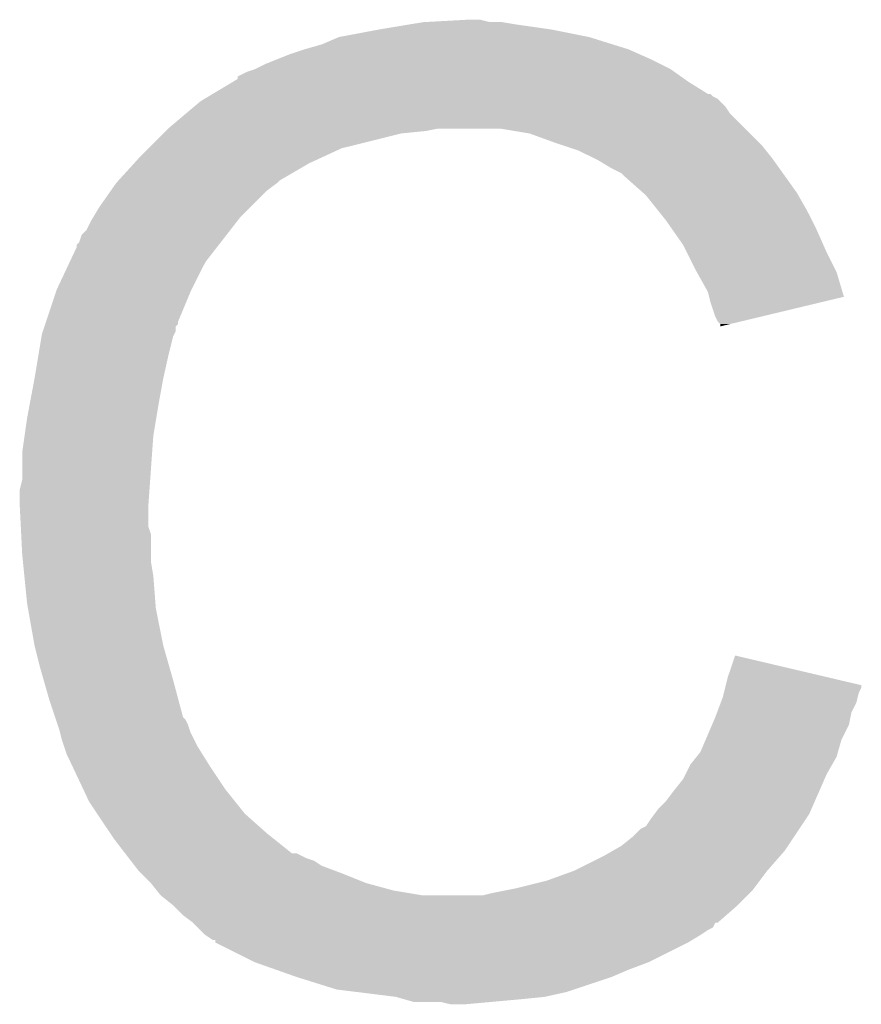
# Model space of a CAD drawing. Extents: x -1.3 to 24.2, y -3.9 to 56.
# Tile 50 of 54: x 17.3 to 18.1, y 33.5 to 34.5. Entities that reach past the tile are written whole.
import ezdxf

# ---------------------------------------------------------------- set-up
doc = ezdxf.new("R2010")
doc.units = 0
doc.layers.add('ETH_WIZ_3_CLICK_V102_GTO', color=11, linetype='CONTINUOUS')

msp = doc.modelspace()

# ---------------------------------------------------------------- linework, layer by layer
at = {"layer": 'ETH_WIZ_3_CLICK_V102_GTO'}
for points in [[(17.67078, 34.49066), (17.68602, 34.4932), (17.78254, 34.49066), (17.767302, 34.4932)], [(17.68602, 34.4932), (17.731738, 34.49574), (17.754602, 34.4932), (17.744442, 34.49574)], [(17.599662, 34.47796), (17.6403, 34.48558), (17.856202, 34.47796), (17.818098, 34.48558)], [(17.6403, 34.48558), (17.67078, 34.49066), (17.818098, 34.48558), (17.78254, 34.49066)], [(17.581882, 34.47034), (17.599662, 34.47796), (17.880586, 34.47034), (17.856202, 34.47796)], [(17.548858, 34.46018), (17.5641, 34.46526), (17.90827, 34.46018), (17.89684, 34.46526)], [(17.5641, 34.46526), (17.581882, 34.47034), (17.89684, 34.46526), (17.880586, 34.47034)], [(17.52346, 34.45002), (17.536158, 34.4551), (17.929858, 34.45002), (17.9197, 34.4551)], [(17.536158, 34.4551), (17.548858, 34.46018), (17.9197, 34.4551), (17.90827, 34.46018)], [(17.495536, 34.437326), (17.505682, 34.4424), (17.950678, 34.437326), (17.943574, 34.4424)], [(17.505682, 34.4424), (17.513294, 34.444938), (17.943574, 34.4424), (17.940018, 34.444938)], [(17.513294, 34.444938), (17.5133, 34.44494), (17.940018, 34.444938), (17.940016, 34.44494)], [(17.5133, 34.44494), (17.52346, 34.45002), (17.940016, 34.44494), (17.929858, 34.45002)], [(17.470112, 34.41954), (17.491268, 34.43224), (17.978122, 34.41954), (17.9578, 34.43224)], [(17.491268, 34.43224), (17.49552, 34.434792), (17.9578, 34.43224), (17.954228, 34.434792)], [(17.49552, 34.434792), (17.495536, 34.437326), (17.954228, 34.434792), (17.950678, 34.437326)], [(17.451416, 34.40684), (17.457422, 34.411922), (17.9959, 34.40684), (17.990816, 34.411922)], [(17.457422, 34.411922), (17.461646, 34.414458), (17.990816, 34.411922), (17.988278, 34.414458)], [(17.461646, 34.414458), (17.465876, 34.416998), (17.988278, 34.414458), (17.983204, 34.416998)], [(17.465876, 34.416998), (17.470102, 34.419534), (17.983204, 34.416998), (17.980666, 34.419534)], [(17.470102, 34.419534), (17.470112, 34.41954), (17.980666, 34.419534), (17.978122, 34.41954)], [(17.442408, 34.399218), (17.451416, 34.40684), (18.000982, 34.399218), (17.9959, 34.40684)], [(17.4244, 34.38398), (17.442408, 34.399218), (18.01622, 34.38398), (18.000982, 34.399218)], [(17.41932, 34.3789), (17.42186, 34.38144), (17.66316, 34.3789), (17.688562, 34.38144)], [(17.42186, 34.38144), (17.4244, 34.38398), (17.688562, 34.38144), (17.701258, 34.38398)], [(17.795238, 34.3789), (17.764758, 34.38398), (18.0213, 34.3789), (18.01622, 34.38398)], [(17.40408, 34.36366), (17.41932, 34.3789), (17.602198, 34.36366), (17.66316, 34.3789)], [(17.82318, 34.36874), (17.795238, 34.3789), (18.03146, 34.36874), (18.0213, 34.3789)], [(17.39646, 34.35604), (17.40408, 34.36366), (17.58569, 34.35604), (17.602198, 34.36366)], [(17.830806, 34.366198), (17.82318, 34.36874), (18.034002, 34.366198), (18.03146, 34.36874)], [(17.846038, 34.36112), (17.830806, 34.366198), (18.038066, 34.36112), (18.034002, 34.366198)], [(17.389532, 34.34842), (17.39646, 34.35604), (17.569182, 34.34842), (17.58569, 34.35604)], [(17.86128, 34.3535), (17.846038, 34.36112), (18.04416, 34.3535), (18.038066, 34.36112)], [(17.86636, 34.35096), (17.86128, 34.3535), (18.045976, 34.35096), (18.04416, 34.3535)], [(17.373366, 34.330638), (17.389532, 34.34842), (17.538698, 34.330638), (17.569182, 34.34842)], [(17.879062, 34.34334), (17.86636, 34.35096), (18.051418, 34.34334), (18.045976, 34.35096)], [(17.889216, 34.338262), (17.879062, 34.34334), (18.055046, 34.338262), (18.051418, 34.34334)], [(17.89176, 34.33572), (17.889216, 34.338262), (18.056862, 34.33572), (18.055046, 34.338262)], [(17.911764, 34.31794), (17.89176, 34.33572), (18.069562, 34.31794), (18.056862, 34.33572)], [(17.365724, 34.320478), (17.37106, 34.3281), (17.526, 34.320478), (17.536158, 34.3281)], [(17.37106, 34.3281), (17.371062, 34.328102), (17.536158, 34.3281), (17.53616, 34.328102)], [(17.371062, 34.328102), (17.373366, 34.330638), (17.53616, 34.328102), (17.538698, 34.330638)], [(17.353278, 34.3027), (17.365724, 34.320478), (17.508222, 34.3027), (17.526, 34.320478)], [(17.91462, 34.3154), (17.911764, 34.31794), (18.071014, 34.3154), (18.069562, 34.31794)], [(17.926812, 34.30016), (17.91462, 34.3154), (18.07972, 34.30016), (18.071014, 34.3154)], [(17.347182, 34.292538), (17.353278, 34.3027), (17.49806, 34.292538), (17.508222, 34.3027)], [(17.34566, 34.289998), (17.347182, 34.292538), (17.496084, 34.289998), (17.49806, 34.292538)], [(17.93494, 34.29), (17.926812, 34.30016), (18.0848, 34.29), (18.07972, 34.30016)], [(17.340582, 34.279844), (17.34566, 34.289998), (17.488186, 34.279844), (17.496084, 34.289998)], [(17.942052, 34.27984), (17.93494, 34.29), (18.08988, 34.27984), (18.0848, 34.29)], [(17.33296, 34.267144), (17.335504, 34.27476), (17.478308, 34.267144), (17.484232, 34.27476)], [(17.335504, 34.27476), (17.340582, 34.279844), (17.484232, 34.27476), (17.488186, 34.279844)], [(17.952718, 34.264598), (17.942052, 34.27984), (18.096656, 34.264598), (18.08988, 34.27984)], [(17.323246, 34.246818), (17.33042, 34.262064), (17.4625, 34.246818), (17.474358, 34.262064)], [(17.33042, 34.262064), (17.330426, 34.264606), (17.474358, 34.262064), (17.476334, 34.264606)], [(17.330426, 34.264606), (17.33296, 34.267144), (17.476334, 34.264606), (17.478308, 34.267144)], [(17.956528, 34.25698), (17.952718, 34.264598), (18.10004, 34.25698), (18.096656, 34.264598)], [(17.96542, 34.2392), (17.956528, 34.25698), (18.108932, 34.2392), (18.10004, 34.25698)], [(17.3101, 34.21888), (17.323246, 34.246818), (17.44853, 34.21888), (17.4625, 34.246818)], [(17.966834, 34.236658), (17.96542, 34.2392), (18.110202, 34.236658), (18.108932, 34.2392)], [(17.97812, 34.216342), (17.966834, 34.236658), (18.116274, 34.216342), (18.110202, 34.236658)], [(17.299092, 34.185856), (17.309252, 34.21634), (17.43456, 34.185856), (17.44726, 34.21634)], [(17.309252, 34.21634), (17.3101, 34.21888), (17.44726, 34.21634), (17.44853, 34.21888)], [(17.979394, 34.211254), (17.97812, 34.216342), (18.117794, 34.211254), (18.116274, 34.216342)], [(17.980662, 34.20618), (17.979394, 34.211254), (18.09663, 34.20618), (18.117794, 34.211254)], [(17.98574, 34.190942), (17.980662, 34.20618), (18.033076, 34.190942), (18.09663, 34.20618)], [(17.988278, 34.185864), (17.98574, 34.190942), (18.011898, 34.185864), (18.033076, 34.190942)], [(17.295706, 34.175696), (17.297398, 34.180776), (17.432018, 34.175696), (17.43202, 34.180776)], [(17.297398, 34.180776), (17.298244, 34.183314), (17.43202, 34.180776), (17.434554, 34.183314)], [(17.298244, 34.183314), (17.299092, 34.185856), (17.434554, 34.183314), (17.43456, 34.185856)], [(17.990814, 34.183326), (17.988278, 34.185864), (18.001312, 34.183326), (18.011898, 34.185864)], [(17.99082, 34.18081), (17.990814, 34.183326), (17.99082, 34.18081), (18.001312, 34.183326)], [(17.29105, 34.1503), (17.294436, 34.170618), (17.4244, 34.1503), (17.429478, 34.170618)], [(17.294436, 34.170618), (17.294862, 34.173162), (17.429478, 34.170618), (17.43075, 34.173162)], [(17.294862, 34.173162), (17.295706, 34.175696), (17.43075, 34.173162), (17.432018, 34.175696)], [(17.28724, 34.12744), (17.29105, 34.1503), (17.41932, 34.12744), (17.4244, 34.1503)], [(17.282, 34.0995), (17.28724, 34.12744), (17.41424, 34.0995), (17.41932, 34.12744)], [(17.27962, 34.0868), (17.282, 34.0995), (17.412122, 34.0868), (17.41424, 34.0995)], [(17.27708, 34.069022), (17.27962, 34.0868), (17.40916, 34.069022), (17.412122, 34.0868)], [(17.27454, 34.05124), (17.27708, 34.069022), (17.407888, 34.05124), (17.40916, 34.069022)], [(17.27454, 34.023302), (17.27454, 34.05124), (17.405894, 34.023302), (17.407888, 34.05124)], [(17.272, 34.013142), (17.27454, 34.023302), (17.405168, 34.013142), (17.405894, 34.023302)], [(17.272, 33.997902), (17.272, 34.013142), (17.40408, 33.997902), (17.405168, 34.013142)], [(17.272, 33.9979), (17.272, 33.997902), (17.404082, 33.9979), (17.40408, 33.997902)], [(17.273144, 33.975038), (17.272, 33.9979), (17.404082, 33.975038), (17.404082, 33.9979)], [(17.273526, 33.967416), (17.273144, 33.975038), (17.40662, 33.967416), (17.404082, 33.975038)], [(17.27454, 33.9471), (17.273526, 33.967416), (17.40662, 33.9471), (17.40662, 33.967416)], [(17.275304, 33.939478), (17.27454, 33.9471), (17.40662, 33.939478), (17.40662, 33.9471)], [(17.276826, 33.924242), (17.275304, 33.939478), (17.40916, 33.924242), (17.40662, 33.939478)], [(17.27962, 33.896298), (17.276826, 33.924242), (17.41131, 33.896298), (17.40916, 33.924242)], [(17.280518, 33.891218), (17.27962, 33.896298), (17.4117, 33.891218), (17.41131, 33.896298)], [(17.28724, 33.85312), (17.280518, 33.891218), (17.41932, 33.85312), (17.4117, 33.891218)], [(17.29232, 33.8328), (17.28724, 33.85312), (17.425126, 33.8328), (17.41932, 33.85312)], [(17.99844, 33.820098), (18.006082, 33.842956), (18.103162, 33.820098), (18.006082, 33.842956)], [(17.296676, 33.81756), (17.29232, 33.8328), (17.42948, 33.81756), (17.425126, 33.8328)], [(17.30248, 33.79724), (17.296676, 33.81756), (17.434902, 33.79724), (17.42948, 33.81756)], [(17.99653, 33.81246), (17.99844, 33.820098), (18.1356, 33.81246), (18.103162, 33.820098)], [(17.994628, 33.804858), (17.995898, 33.809936), (18.133058, 33.804858), (18.135598, 33.809936)], [(17.995898, 33.809936), (17.99653, 33.81246), (18.135598, 33.809936), (18.1356, 33.81246)], [(17.308408, 33.77946), (17.30248, 33.79724), (17.439644, 33.77946), (17.434902, 33.79724)], [(17.991452, 33.794698), (17.99336, 33.799782), (18.13052, 33.794698), (18.131788, 33.799782)], [(17.99336, 33.799782), (17.994628, 33.804858), (18.131788, 33.799782), (18.133058, 33.804858)], [(17.987644, 33.784538), (17.991452, 33.794698), (18.12544, 33.784538), (18.13052, 33.794698)], [(17.309256, 33.776916), (17.308408, 33.77946), (17.442182, 33.776916), (17.439644, 33.77946)], [(17.310948, 33.771838), (17.309256, 33.776916), (17.44472, 33.771838), (17.442182, 33.776916)], [(17.982472, 33.771838), (17.98574, 33.77946), (18.122898, 33.771838), (18.124422, 33.77946)], [(17.98574, 33.77946), (17.987644, 33.784538), (18.124422, 33.77946), (18.12544, 33.784538)], [(17.31264, 33.766758), (17.310948, 33.771838), (17.446414, 33.766758), (17.44472, 33.771838)], [(17.313276, 33.76422), (17.31264, 33.766758), (17.44726, 33.76422), (17.446414, 33.766758)], [(17.97594, 33.756598), (17.982472, 33.771838), (18.115278, 33.756598), (18.122898, 33.771838)], [(17.315182, 33.7566), (17.313276, 33.76422), (17.451072, 33.7566), (17.44726, 33.76422)], [(17.317722, 33.748982), (17.315182, 33.7566), (17.45488, 33.748982), (17.451072, 33.7566)], [(17.9705, 33.743902), (17.97594, 33.756598), (18.11165, 33.743902), (18.115278, 33.756598)], [(17.32026, 33.741362), (17.317722, 33.748982), (17.459644, 33.741362), (17.45488, 33.748982)], [(17.3228, 33.73628), (17.32026, 33.741362), (17.462818, 33.73628), (17.459644, 33.741362)], [(17.326386, 33.72866), (17.3228, 33.73628), (17.46758, 33.72866), (17.462818, 33.73628)], [(17.96034, 33.731198), (17.966434, 33.738818), (18.105844, 33.731198), (18.1102, 33.738818)], [(17.966434, 33.738818), (17.9705, 33.743902), (18.1102, 33.738818), (18.11165, 33.743902)], [(17.337144, 33.7058), (17.326386, 33.72866), (17.48282, 33.7058), (17.46758, 33.72866)], [(17.95526, 33.72104), (17.96034, 33.731198), (18.10004, 33.72104), (18.105844, 33.731198)], [(17.94256, 33.70326), (17.952722, 33.715962), (18.09226, 33.70326), (18.097818, 33.715962)], [(17.952722, 33.715962), (17.95526, 33.72104), (18.097818, 33.715962), (18.10004, 33.72104)], [(17.34312, 33.693098), (17.337144, 33.7058), (17.492982, 33.693098), (17.48282, 33.7058)], [(17.93494, 33.693102), (17.94256, 33.70326), (18.087816, 33.693102), (18.09226, 33.70326)], [(17.351586, 33.6804), (17.34312, 33.693098), (17.50314, 33.6804), (17.492982, 33.693098)], [(17.923508, 33.680398), (17.927322, 33.68548), (18.082258, 33.680398), (18.08448, 33.68548)], [(17.927322, 33.68548), (17.93494, 33.693102), (18.08448, 33.68548), (18.087816, 33.693102)], [(17.365132, 33.660082), (17.351586, 33.6804), (17.525998, 33.660082), (17.50314, 33.6804)], [(17.914618, 33.667704), (17.9197, 33.67532), (18.073794, 33.667704), (18.078872, 33.67532)], [(17.9197, 33.67532), (17.923508, 33.680398), (18.078872, 33.67532), (18.082258, 33.680398)], [(17.90192, 33.65754), (17.909544, 33.665162), (18.06702, 33.65754), (18.0721, 33.665162)], [(17.909544, 33.665162), (17.914618, 33.667704), (18.0721, 33.665162), (18.073794, 33.667704)], [(17.36852, 33.655), (17.365132, 33.660082), (17.532352, 33.655), (17.525998, 33.660082)], [(17.380244, 33.63976), (17.36852, 33.655), (17.551404, 33.63976), (17.532352, 33.655)], [(17.889216, 33.64738), (17.90192, 33.65754), (18.060246, 33.64738), (18.06702, 33.65754)], [(17.880322, 33.642298), (17.889216, 33.64738), (18.05686, 33.642298), (18.060246, 33.64738)], [(17.380246, 33.639758), (17.380244, 33.63976), (17.556484, 33.639758), (17.551404, 33.63976)], [(17.384152, 33.63468), (17.380246, 33.639758), (17.566642, 33.63468), (17.556484, 33.639758)], [(17.386108, 33.632138), (17.384152, 33.63468), (17.574264, 33.632138), (17.566642, 33.63468)], [(17.840962, 33.621982), (17.871438, 33.63722), (18.03908, 33.621982), (18.052414, 33.63722)], [(17.871438, 33.63722), (17.880322, 33.642298), (18.052414, 33.63722), (18.05686, 33.642298)], [(17.390014, 33.62706), (17.386108, 33.632138), (17.581878, 33.62706), (17.574264, 33.632138)], [(17.39392, 33.621982), (17.390014, 33.62706), (17.595422, 33.621982), (17.581878, 33.62706)], [(17.396462, 33.61944), (17.39392, 33.621982), (17.6022, 33.61944), (17.595422, 33.621982)], [(17.40662, 33.60928), (17.396462, 33.61944), (17.627596, 33.60928), (17.6022, 33.61944)], [(17.81302, 33.611822), (17.84096, 33.62198), (18.031458, 33.611822), (18.039078, 33.62198)], [(17.84096, 33.62198), (17.840962, 33.621982), (18.039078, 33.62198), (18.03908, 33.621982)], [(17.406622, 33.609278), (17.40662, 33.60928), (17.6276, 33.609278), (17.627596, 33.60928)], [(17.412716, 33.60166), (17.406622, 33.609278), (17.65554, 33.60166), (17.6276, 33.609278)], [(17.76984, 33.60166), (17.78254, 33.6042), (18.023838, 33.60166), (18.025742, 33.6042)], [(17.78254, 33.6042), (17.81302, 33.611822), (18.025742, 33.6042), (18.031458, 33.611822)], [(17.416778, 33.596582), (17.412716, 33.60166), (17.68601, 33.596582), (17.65554, 33.60166)], [(17.416782, 33.59658), (17.416778, 33.596582), (17.686022, 33.59658), (17.68601, 33.596582)], [(17.429478, 33.586422), (17.416782, 33.59658), (18.0086, 33.586422), (18.018758, 33.59658)], [(17.746982, 33.59658), (17.75714, 33.59912), (18.018758, 33.59658), (18.021298, 33.59912)], [(17.75714, 33.59912), (17.76984, 33.60166), (18.021298, 33.59912), (18.023838, 33.60166)], [(17.429482, 33.58642), (17.429478, 33.586422), (18.0086, 33.58642), (18.0086, 33.586422)], [(17.43964, 33.576262), (17.429482, 33.58642), (17.996988, 33.576262), (18.0086, 33.58642)], [(17.449798, 33.56864), (17.43964, 33.576262), (17.988276, 33.56864), (17.996988, 33.576262)], [(17.449816, 33.568624), (17.449798, 33.56864), (17.985734, 33.568624), (17.988276, 33.56864)], [(17.45488, 33.56356), (17.449816, 33.568624), (17.983194, 33.56356), (17.985734, 33.568624)], [(17.457422, 33.561018), (17.45488, 33.56356), (17.978118, 33.561018), (17.983194, 33.56356)], [(17.462498, 33.555942), (17.457422, 33.561018), (17.970504, 33.555942), (17.978118, 33.561018)], [(17.462502, 33.55594), (17.462498, 33.555942), (17.970502, 33.55594), (17.970504, 33.555942)], [(17.470114, 33.550864), (17.462502, 33.55594), (17.96204, 33.550864), (17.970502, 33.55594)], [(17.472636, 33.55086), (17.470114, 33.550864), (17.962034, 33.55086), (17.96204, 33.550864)], [(17.47266, 33.548336), (17.472636, 33.55086), (17.957826, 33.548336), (17.962034, 33.55086)], [(17.472692, 33.54832), (17.47266, 33.548336), (17.9578, 33.54832), (17.957826, 33.548336)], [(17.5133, 33.528), (17.472692, 33.54832), (17.91716, 33.528), (17.9578, 33.54832)], [(17.53489, 33.52038), (17.5133, 33.528), (17.89684, 33.52038), (17.91716, 33.528)], [(17.55648, 33.51276), (17.53489, 33.52038), (17.87906, 33.51276), (17.89684, 33.52038)], [(17.597118, 33.50006), (17.55648, 33.51276), (17.840958, 33.50006), (17.87906, 33.51276)], [(17.617438, 33.49752), (17.597118, 33.50006), (17.833338, 33.49752), (17.840958, 33.50006)], [(17.658078, 33.49244), (17.617438, 33.49752), (17.810478, 33.49244), (17.833338, 33.49752)], [(17.666968, 33.4899), (17.658078, 33.49244), (17.78508, 33.4899), (17.810478, 33.49244)], [(17.675856, 33.48736), (17.666968, 33.4899), (17.75714, 33.48736), (17.78508, 33.4899)], [(17.713958, 33.48482), (17.703798, 33.48736), (17.729202, 33.48482), (17.75714, 33.48736)]]:
    msp.add_solid(points, dxfattribs=at)

doc.saveas('drawing.dxf')
